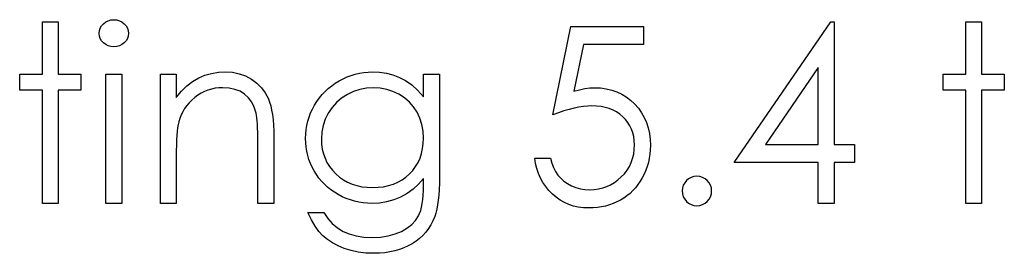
# Model space of a CAD drawing. Header units: inches. Extents: x 7.3 to 43.3, y -43.5 to -20.4.
# Tile 52 of 136: x 25.149 to 25.916, y -32.194 to -32.012. Entities that reach past the tile are written whole.
import ezdxf

# ---------------------------------------------------------------- set-up
doc = ezdxf.new("R2010")
doc.units = ezdxf.units.IN
doc.header["$LTSCALE"] = 0.5
doc.header["$MEASUREMENT"] = 0

msp = doc.modelspace()

# ---------------------------------------------------------------- linework, layer by layer
at = {"color": 7, "linetype": 'Continuous'}
for p, q in [((25.16714, -32.05415), (25.16714, -32.01352)), ((25.16715, -32.01352), (25.17951, -32.01352)), ((25.17951, -32.01352), (25.17951, -32.01352)), ((25.17951, -32.01352), (25.17951, -32.05415)), ((25.21217, -32.01832), (25.21321, -32.0165)), ((25.21321, -32.0165), (25.21468, -32.01487)), ((25.21468, -32.01487), (25.21644, -32.01352)), ((25.21644, -32.01352), (25.2184, -32.01253)), ((25.2184, -32.01253), (25.22047, -32.01195)), ((25.22047, -32.01195), (25.22274, -32.01176)), ((25.22274, -32.01176), (25.22503, -32.01195)), ((25.22503, -32.01195), (25.22715, -32.01253)), ((25.22715, -32.01253), (25.22911, -32.01352)), ((25.22911, -32.01352), (25.23088, -32.01487)), ((25.23088, -32.01487), (25.23237, -32.0165)), ((25.23237, -32.0165), (25.23342, -32.01832)), ((25.56463, -32.08595), (25.57876, -32.01706)), ((25.57876, -32.01706), (25.57876, -32.01706)), ((25.57876, -32.01706), (25.6353, -32.01706)), ((25.6353, -32.01706), (25.6353, -32.03119)), ((25.70596, -32.12305), (25.78118, -32.01352)), ((25.78118, -32.01352), (25.78369, -32.01352)), ((25.78369, -32.01352), (25.78369, -32.01352)), ((25.78369, -32.01352), (25.78369, -32.10892)), ((25.88615, -32.05415), (25.88615, -32.01352)), ((25.88616, -32.01352), (25.89852, -32.01352)), ((25.89852, -32.01352), (25.89852, -32.01352)), ((25.89852, -32.01352), (25.89852, -32.05415)), ((25.21131, -32.02241), (25.21153, -32.02028)), ((25.21153, -32.02448), (25.21131, -32.02241)), ((25.21131, -32.02241), (25.21131, -32.02241)), ((25.21153, -32.02028), (25.21217, -32.01832)), ((25.21217, -32.02641), (25.21153, -32.02448)), ((25.23342, -32.01832), (25.23405, -32.02028)), ((25.23405, -32.02448), (25.23342, -32.02641)), ((25.23405, -32.02028), (25.23428, -32.02241)), ((25.23428, -32.02241), (25.23405, -32.02448)), ((25.23428, -32.02241), (25.23428, -32.02241)), ((25.21321, -32.02821), (25.21217, -32.02641)), ((25.21468, -32.02984), (25.21321, -32.02821)), ((25.21644, -32.03119), (25.21468, -32.02984)), ((25.2184, -32.03218), (25.21644, -32.03119)), ((25.22047, -32.03276), (25.2184, -32.03218)), ((25.22274, -32.03295), (25.22047, -32.03276)), ((25.22503, -32.03276), (25.22274, -32.03295)), ((25.22274, -32.03295), (25.22274, -32.03295)), ((25.22715, -32.03218), (25.22503, -32.03276)), ((25.22911, -32.03119), (25.22715, -32.03218)), ((25.23088, -32.02984), (25.22911, -32.03119)), ((25.23237, -32.02821), (25.23088, -32.02984)), ((25.23342, -32.02641), (25.23237, -32.02821)), ((25.58843, -32.03119), (25.581, -32.06743)), ((25.6353, -32.03119), (25.58843, -32.03119)), ((25.58843, -32.03119), (25.58843, -32.03119)), ((25.6353, -32.03119), (25.6353, -32.03119)), ((25.14948, -32.06652), (25.14948, -32.05415)), ((25.14948, -32.05415), (25.14948, -32.05415)), ((25.14948, -32.05415), (25.16714, -32.05415)), ((25.16714, -32.05415), (25.16714, -32.05415)), ((25.17951, -32.05415), (25.17951, -32.05415)), ((25.17951, -32.05415), (25.19718, -32.05415)), ((25.19718, -32.05415), (25.19718, -32.05415)), ((25.19718, -32.05415), (25.19718, -32.06652)), ((25.21661, -32.05415), (25.22898, -32.05415)), ((25.21661, -32.15485), (25.21661, -32.05415)), ((25.22898, -32.05415), (25.22898, -32.05415)), ((25.22898, -32.05415), (25.22898, -32.15485)), ((25.25901, -32.05415), (25.27137, -32.05415)), ((25.25901, -32.15485), (25.25901, -32.05415)), ((25.27137, -32.05415), (25.27137, -32.05415)), ((25.27137, -32.05415), (25.27137, -32.07232)), ((25.28885, -32.05714), (25.29373, -32.05506)), ((25.29373, -32.05506), (25.29884, -32.05357)), ((25.29884, -32.05357), (25.30417, -32.05269)), ((25.30417, -32.05269), (25.30969, -32.05239)), ((25.30969, -32.05239), (25.30969, -32.05239)), ((25.30969, -32.05239), (25.31526, -32.05275)), ((25.31526, -32.05275), (25.32051, -32.0538)), ((25.32051, -32.0538), (25.32542, -32.05559)), ((25.32542, -32.05559), (25.33, -32.05807)), ((25.40442, -32.05631), (25.4076, -32.05512)), ((25.4076, -32.05512), (25.4108, -32.05413)), ((25.4108, -32.05413), (25.41406, -32.05338)), ((25.41406, -32.05338), (25.41737, -32.05283)), ((25.41737, -32.05283), (25.42071, -32.0525)), ((25.42071, -32.0525), (25.42408, -32.05239)), ((25.42408, -32.05239), (25.42408, -32.05239)), ((25.42408, -32.05239), (25.42962, -32.05266)), ((25.42962, -32.05266), (25.43498, -32.05346)), ((25.43498, -32.05346), (25.44014, -32.05479)), ((25.44014, -32.05479), (25.44511, -32.05667)), ((25.46393, -32.07176), (25.46393, -32.05415)), ((25.46394, -32.05415), (25.4763, -32.05415)), ((25.4763, -32.05415), (25.4763, -32.05415)), ((25.4763, -32.05415), (25.4763, -32.13407)), ((25.77132, -32.04907), (25.73025, -32.10892)), ((25.77133, -32.10892), (25.77132, -32.04907)), ((25.77132, -32.04907), (25.77132, -32.04907)), ((25.86849, -32.06652), (25.86849, -32.05415)), ((25.86849, -32.05415), (25.86849, -32.05415)), ((25.86849, -32.05415), (25.88615, -32.05415)), ((25.88615, -32.05415), (25.88615, -32.05415)), ((25.89852, -32.05415), (25.89852, -32.05415)), ((25.89852, -32.05415), (25.91619, -32.05415)), ((25.91619, -32.05415), (25.91619, -32.05415)), ((25.91619, -32.05415), (25.91619, -32.06652)), ((25.27543, -32.06746), (25.27968, -32.06329)), ((25.27968, -32.06329), (25.28415, -32.05987)), ((25.28415, -32.05987), (25.28885, -32.05714)), ((25.33, -32.05807), (25.33414, -32.06117)), ((25.33414, -32.06117), (25.33773, -32.06475)), ((25.38976, -32.06531), (25.39241, -32.06318)), ((25.39241, -32.06318), (25.39523, -32.06119)), ((25.39523, -32.06119), (25.39821, -32.05937)), ((25.39821, -32.05937), (25.4013, -32.05774)), ((25.4013, -32.05774), (25.40442, -32.05631)), ((25.44511, -32.05667), (25.44994, -32.05921)), ((25.44994, -32.05921), (25.45472, -32.06257)), ((25.45472, -32.06257), (25.45935, -32.06677)), ((25.16714, -32.06652), (25.14948, -32.06652)), ((25.14948, -32.06652), (25.14948, -32.06652)), ((25.16714, -32.15485), (25.16714, -32.06652)), ((25.16714, -32.06652), (25.16714, -32.06652)), ((25.19718, -32.06652), (25.17951, -32.06652)), ((25.17951, -32.06652), (25.17951, -32.06652)), ((25.17951, -32.06652), (25.17951, -32.15485)), ((25.19718, -32.06652), (25.19718, -32.06652)), ((25.27137, -32.07232), (25.27543, -32.06746)), ((25.2883, -32.07063), (25.28587, -32.07243)), ((25.29081, -32.06906), (25.2883, -32.07063)), ((25.2934, -32.06776), (25.29081, -32.06906)), ((25.29608, -32.06666), (25.2934, -32.06776)), ((25.29881, -32.06583), (25.29608, -32.06666)), ((25.30166, -32.06522), (25.29881, -32.06583)), ((25.30455, -32.06486), (25.30166, -32.06522)), ((25.30753, -32.06475), (25.30455, -32.06486)), ((25.31256, -32.06506), (25.30753, -32.06475)), ((25.30753, -32.06475), (25.30753, -32.06475)), ((25.31709, -32.066), (25.31256, -32.06506)), ((25.32112, -32.06754), (25.31709, -32.066)), ((25.32465, -32.06972), (25.32112, -32.06754)), ((25.32766, -32.07251), (25.32465, -32.06972)), ((25.33773, -32.06475), (25.34071, -32.06884)), ((25.34071, -32.06884), (25.34312, -32.07342)), ((25.38281, -32.07265), (25.38496, -32.07005)), ((25.38496, -32.07005), (25.38728, -32.0676)), ((25.38728, -32.0676), (25.38976, -32.06531)), ((25.40462, -32.07003), (25.40014, -32.0729)), ((25.40945, -32.06771), (25.40462, -32.07003)), ((25.41444, -32.06608), (25.40945, -32.06771)), ((25.41966, -32.06508), (25.41444, -32.06608)), ((25.42507, -32.06475), (25.41966, -32.06508)), ((25.43026, -32.06508), (25.42507, -32.06475)), ((25.43528, -32.06602), (25.43026, -32.06508)), ((25.44011, -32.06765), (25.43528, -32.06602)), ((25.44478, -32.06989), (25.44011, -32.06765)), ((25.44911, -32.07268), (25.44478, -32.06989)), ((25.45935, -32.06677), (25.46393, -32.07176)), ((25.581, -32.06743), (25.58539, -32.06627)), ((25.581, -32.06743), (25.581, -32.06743)), ((25.58539, -32.06627), (25.58956, -32.06542)), ((25.58956, -32.06542), (25.5935, -32.06492)), ((25.5935, -32.06492), (25.59723, -32.06475)), ((25.59723, -32.06475), (25.59723, -32.06475)), ((25.59723, -32.06475), (25.60184, -32.06495)), ((25.60184, -32.06495), (25.60626, -32.06555)), ((25.60626, -32.06555), (25.61045, -32.06655)), ((25.61045, -32.06655), (25.61445, -32.06793)), ((25.61445, -32.06793), (25.61824, -32.06969)), ((25.61824, -32.06969), (25.6218, -32.07188)), ((25.88615, -32.06652), (25.86849, -32.06652)), ((25.86849, -32.06652), (25.86849, -32.06652)), ((25.88615, -32.15485), (25.88615, -32.06652)), ((25.88615, -32.06652), (25.88615, -32.06652)), ((25.91619, -32.06652), (25.89852, -32.06652)), ((25.89852, -32.06652), (25.89852, -32.06652)), ((25.89852, -32.06652), (25.89852, -32.15485)), ((25.91619, -32.06652), (25.91619, -32.06652)), ((25.27137, -32.07232), (25.27137, -32.07232)), ((25.27963, -32.07869), (25.27794, -32.08101)), ((25.2815, -32.07648), (25.27963, -32.07869)), ((25.28358, -32.07441), (25.2815, -32.07648)), ((25.28587, -32.07243), (25.28358, -32.07441)), ((25.33014, -32.07591), (25.32766, -32.07251)), ((25.3321, -32.07994), (25.33014, -32.07591)), ((25.34312, -32.07342), (25.34411, -32.07599)), ((25.34411, -32.07599), (25.34496, -32.07891)), ((25.34496, -32.07891), (25.34568, -32.08214)), ((25.37737, -32.08137), (25.379, -32.07833)), ((25.379, -32.07833), (25.38082, -32.07541)), ((25.38082, -32.07541), (25.38281, -32.07265)), ((25.3962, -32.07629), (25.39275, -32.08018)), ((25.40014, -32.0729), (25.3962, -32.07629)), ((25.45289, -32.07593), (25.44911, -32.07268)), ((25.45618, -32.07966), (25.45289, -32.07593)), ((25.46393, -32.07176), (25.46393, -32.07176)), ((25.59179, -32.079), (25.5884, -32.07933)), ((25.59499, -32.07889), (25.59179, -32.079)), ((25.59869, -32.07902), (25.59499, -32.07889)), ((25.59499, -32.07889), (25.59499, -32.07889)), ((25.6218, -32.07188), (25.62517, -32.07444)), ((25.62517, -32.07444), (25.62834, -32.07742)), ((25.62834, -32.07742), (25.63121, -32.08071)), ((25.27521, -32.08598), (25.27413, -32.08866)), ((25.27648, -32.08344), (25.27521, -32.08598)), ((25.27794, -32.08101), (25.27648, -32.08344)), ((25.33351, -32.08457), (25.3321, -32.07994)), ((25.33384, -32.08617), (25.33351, -32.08457)), ((25.33351, -32.08457), (25.33351, -32.08457)), ((25.33414, -32.08816), (25.33384, -32.08617)), ((25.34568, -32.08214), (25.34629, -32.08573)), ((25.34629, -32.08573), (25.34673, -32.08965)), ((25.37478, -32.08758), (25.37596, -32.08443)), ((25.37596, -32.08443), (25.37737, -32.08137)), ((25.38979, -32.08457), (25.38745, -32.08932)), ((25.39275, -32.08018), (25.38979, -32.08457)), ((25.45894, -32.08386), (25.45618, -32.07966)), ((25.46112, -32.08841), (25.45894, -32.08386)), ((25.56902, -32.0843), (25.56463, -32.08595)), ((25.56463, -32.08595), (25.56463, -32.08595)), ((25.57322, -32.08286), (25.56902, -32.0843)), ((25.57727, -32.08165), (25.57322, -32.08286)), ((25.58114, -32.08065), (25.57727, -32.08165)), ((25.58486, -32.07988), (25.58114, -32.08065)), ((25.5884, -32.07933), (25.58486, -32.07988)), ((25.60217, -32.07941), (25.59869, -32.07902)), ((25.60548, -32.08007), (25.60217, -32.07941)), ((25.6086, -32.08098), (25.60548, -32.08007)), ((25.61153, -32.0822), (25.6086, -32.08098)), ((25.61426, -32.08363), (25.61153, -32.0822)), ((25.61683, -32.08535), (25.61426, -32.08363)), ((25.61918, -32.08733), (25.61683, -32.08535)), ((25.63121, -32.08071), (25.63369, -32.08419)), ((25.63369, -32.08419), (25.63582, -32.08791)), ((25.27284, -32.09346), (25.27245, -32.09589)), ((25.27328, -32.09142), (25.27284, -32.09346)), ((25.27413, -32.08866), (25.27328, -32.09142)), ((25.27328, -32.09142), (25.27328, -32.09142)), ((25.33439, -32.09048), (25.33414, -32.08816)), ((25.33461, -32.09316), (25.33439, -32.09048)), ((25.33478, -32.09622), (25.33461, -32.09316)), ((25.34673, -32.08965), (25.34706, -32.0939)), ((25.34706, -32.0939), (25.34728, -32.09851)), ((25.37251, -32.09735), (25.37304, -32.09404)), ((25.37304, -32.09404), (25.37381, -32.09078)), ((25.37381, -32.09078), (25.37478, -32.08758)), ((25.38579, -32.09423), (25.38477, -32.09937)), ((25.38745, -32.08932), (25.38579, -32.09423)), ((25.46269, -32.0933), (25.46112, -32.08841)), ((25.46363, -32.09846), (25.46269, -32.0933)), ((25.6213, -32.08951), (25.61918, -32.08733)), ((25.62315, -32.09186), (25.6213, -32.08951)), ((25.6247, -32.09437), (25.62315, -32.09186)), ((25.63582, -32.08791), (25.63753, -32.09183)), ((25.63753, -32.09183), (25.63888, -32.096)), ((25.27184, -32.10188), (25.27165, -32.10544)), ((25.27212, -32.09868), (25.27184, -32.10188)), ((25.27245, -32.09589), (25.27212, -32.09868)), ((25.33489, -32.09962), (25.33478, -32.09622)), ((25.33494, -32.10337), (25.33489, -32.09962)), ((25.34728, -32.09851), (25.34734, -32.10343)), ((25.37207, -32.10417), (25.37218, -32.10075)), ((25.37218, -32.10075), (25.37251, -32.09735)), ((25.38477, -32.09937), (25.38444, -32.10467)), ((25.46393, -32.10395), (25.46363, -32.09846)), ((25.62597, -32.09705), (25.6247, -32.09437)), ((25.62696, -32.09986), (25.62597, -32.09705)), ((25.62768, -32.10285), (25.62696, -32.09986)), ((25.63888, -32.096), (25.63982, -32.10039)), ((25.63982, -32.10039), (25.6404, -32.105)), ((25.27148, -32.10939), (25.2714, -32.11372)), ((25.27165, -32.10544), (25.27148, -32.10939)), ((25.33497, -32.10748), (25.33494, -32.10337)), ((25.33497, -32.15485), (25.33497, -32.10748)), ((25.33497, -32.10748), (25.33497, -32.10748)), ((25.34734, -32.10343), (25.34734, -32.10343)), ((25.34734, -32.10343), (25.34734, -32.15485)), ((25.37218, -32.10759), (25.37207, -32.10417)), ((25.37207, -32.10417), (25.37207, -32.10417)), ((25.37249, -32.11096), (25.37218, -32.10759)), ((25.38444, -32.10467), (25.38444, -32.10467)), ((25.38444, -32.10467), (25.3846, -32.10867)), ((25.3846, -32.10867), (25.38513, -32.11251)), ((25.46324, -32.11218), (25.46377, -32.10817)), ((25.46377, -32.10817), (25.46393, -32.10395)), ((25.46393, -32.10395), (25.46393, -32.10395)), ((25.62809, -32.10599), (25.62768, -32.10285)), ((25.62806, -32.11298), (25.62823, -32.10931)), ((25.62823, -32.10931), (25.62809, -32.10599)), ((25.62823, -32.10931), (25.62823, -32.10931)), ((25.6404, -32.105), (25.6406, -32.10983)), ((25.73025, -32.10892), (25.73025, -32.10892)), ((25.73025, -32.10892), (25.77132, -32.10892)), ((25.78369, -32.10892), (25.78369, -32.10892)), ((25.78369, -32.10892), (25.79959, -32.10892)), ((25.79959, -32.10892), (25.79959, -32.10892)), ((25.79959, -32.10892), (25.79959, -32.12305)), ((25.2714, -32.11372), (25.27137, -32.11844)), ((25.37301, -32.11425), (25.37249, -32.11096)), ((25.37373, -32.11745), (25.37301, -32.11425)), ((25.38513, -32.11251), (25.38601, -32.11618)), ((25.38601, -32.11618), (25.38723, -32.11963)), ((25.46123, -32.11957), (25.46242, -32.11599)), ((25.46242, -32.11599), (25.46324, -32.11218)), ((25.62679, -32.11982), (25.62759, -32.11648)), ((25.62759, -32.11648), (25.62806, -32.11298)), ((25.64021, -32.11651), (25.63971, -32.11974)), ((25.64048, -32.1132), (25.64021, -32.11651)), ((25.6406, -32.10983), (25.64048, -32.1132)), ((25.6406, -32.10983), (25.6406, -32.10983)), ((25.27137, -32.11844), (25.27137, -32.11844)), ((25.27137, -32.11844), (25.27137, -32.15485)), ((25.37467, -32.12059), (25.37373, -32.11745)), ((25.37583, -32.12366), (25.37467, -32.12059)), ((25.37718, -32.12667), (25.37583, -32.12366)), ((25.38723, -32.11963), (25.38877, -32.12294)), ((25.38877, -32.12294), (25.39068, -32.12606)), ((25.45781, -32.12612), (25.45968, -32.12294)), ((25.45968, -32.12294), (25.46123, -32.11957)), ((25.55122, -32.12371), (25.5505, -32.11952)), ((25.5505, -32.11952), (25.5505, -32.11952)), ((25.5505, -32.11952), (25.56286, -32.11952)), ((25.55221, -32.12772), (25.55122, -32.12371)), ((25.56286, -32.11952), (25.56286, -32.11952)), ((25.56286, -32.11952), (25.56386, -32.12344)), ((25.56386, -32.12344), (25.56513, -32.12694)), ((25.6242, -32.12606), (25.62566, -32.12302)), ((25.62566, -32.12302), (25.62679, -32.11982)), ((25.63902, -32.12291), (25.63814, -32.12601)), ((25.63971, -32.11974), (25.63902, -32.12291)), ((25.77132, -32.12305), (25.70596, -32.12305)), ((25.70596, -32.12305), (25.70596, -32.12305)), ((25.77132, -32.15485), (25.77132, -32.12305)), ((25.77132, -32.12305), (25.77132, -32.12305)), ((25.79959, -32.12305), (25.78369, -32.12305)), ((25.78369, -32.12305), (25.78369, -32.12305)), ((25.78369, -32.12305), (25.78369, -32.15485)), ((25.79959, -32.12305), (25.79959, -32.12305)), ((25.37872, -32.12959), (25.37718, -32.12667)), ((25.38049, -32.13241), (25.37872, -32.12959)), ((25.38242, -32.13509), (25.38049, -32.13241)), ((25.39068, -32.12606), (25.39294, -32.12901)), ((25.39294, -32.12901), (25.39553, -32.13177)), ((25.39553, -32.13177), (25.3984, -32.13429)), ((25.45024, -32.13434), (25.45306, -32.13186)), ((25.45306, -32.13186), (25.4556, -32.1291)), ((25.4556, -32.1291), (25.45781, -32.12612)), ((25.55348, -32.13153), (25.55221, -32.12772)), ((25.55505, -32.13511), (25.55348, -32.13153)), ((25.56513, -32.12694), (25.5667, -32.13009)), ((25.5667, -32.13009), (25.56855, -32.13285)), ((25.61793, -32.13426), (25.62033, -32.13169)), ((25.62033, -32.13169), (25.62243, -32.12896)), ((25.62243, -32.12896), (25.6242, -32.12606)), ((25.63576, -32.13197), (25.6343, -32.13487)), ((25.63706, -32.12901), (25.63576, -32.13197)), ((25.63814, -32.12601), (25.63706, -32.12901)), ((25.38452, -32.1376), (25.38242, -32.13509)), ((25.38678, -32.13997), (25.38452, -32.1376)), ((25.38924, -32.14221), (25.38678, -32.13997)), ((25.3984, -32.13429), (25.4015, -32.13647)), ((25.4015, -32.13647), (25.40481, -32.13829)), ((25.40481, -32.13829), (25.40829, -32.13981)), ((25.40829, -32.13981), (25.41199, -32.14097)), ((25.43675, -32.14099), (25.44044, -32.13983)), ((25.44044, -32.13983), (25.44392, -32.13834)), ((25.44392, -32.13834), (25.44718, -32.13649)), ((25.44718, -32.13649), (25.45024, -32.13434)), ((25.46007, -32.13994), (25.45582, -32.14381)), ((25.46393, -32.13556), (25.46007, -32.13994)), ((25.46393, -32.14077), (25.46393, -32.13556)), ((25.46393, -32.13556), (25.46393, -32.13556)), ((25.47625, -32.13917), (25.47608, -32.14392)), ((25.4763, -32.13407), (25.47625, -32.13917)), ((25.4763, -32.13407), (25.4763, -32.13407)), ((25.55693, -32.13854), (25.55505, -32.13511)), ((25.55908, -32.14174), (25.55693, -32.13854)), ((25.56855, -32.13285), (25.57073, -32.13528)), ((25.57073, -32.13528), (25.57324, -32.13746)), ((25.57324, -32.13746), (25.57609, -32.13942)), ((25.57609, -32.13942), (25.57926, -32.1411)), ((25.60662, -32.14174), (25.60962, -32.14036)), ((25.60962, -32.14036), (25.61252, -32.13862)), ((25.61252, -32.13862), (25.61528, -32.1366)), ((25.61528, -32.1366), (25.61793, -32.13426)), ((25.63088, -32.14022), (25.62897, -32.14265)), ((25.63267, -32.13763), (25.63088, -32.14022)), ((25.6343, -32.13487), (25.63267, -32.13763)), ((25.39186, -32.14428), (25.38924, -32.14221)), ((25.39465, -32.14621), (25.39186, -32.14428)), ((25.3976, -32.148), (25.39465, -32.14621)), ((25.40067, -32.14961), (25.3976, -32.148)), ((25.41199, -32.14097), (25.41591, -32.14182)), ((25.41591, -32.14182), (25.42002, -32.14232)), ((25.42002, -32.14232), (25.42432, -32.14248)), ((25.42432, -32.14248), (25.42869, -32.14232)), ((25.42432, -32.14248), (25.42432, -32.14248)), ((25.42869, -32.14232), (25.43283, -32.14182)), ((25.43283, -32.14182), (25.43675, -32.14099)), ((25.45115, -32.14712), (25.44608, -32.14988)), ((25.45582, -32.14381), (25.45115, -32.14712)), ((25.46369, -32.1485), (25.46388, -32.14478)), ((25.46388, -32.14478), (25.46393, -32.14077)), ((25.46393, -32.14077), (25.46393, -32.14077)), ((25.47608, -32.14392), (25.47578, -32.14831)), ((25.56151, -32.14475), (25.55908, -32.14174)), ((25.56424, -32.14756), (25.56151, -32.14475)), ((25.5672, -32.1501), (25.56424, -32.14756)), ((25.57926, -32.1411), (25.58263, -32.14248)), ((25.58263, -32.14248), (25.58611, -32.14345)), ((25.58611, -32.14345), (25.58964, -32.14406)), ((25.58964, -32.14406), (25.59326, -32.14425)), ((25.59326, -32.14425), (25.59679, -32.14409)), ((25.59326, -32.14425), (25.59326, -32.14425)), ((25.59679, -32.14409), (25.60018, -32.14362)), ((25.60018, -32.14362), (25.60347, -32.14284)), ((25.60347, -32.14284), (25.60662, -32.14174)), ((25.62472, -32.14701), (25.62238, -32.14894)), ((25.62693, -32.14491), (25.62472, -32.14701)), ((25.62897, -32.14265), (25.62693, -32.14491)), ((25.17951, -32.15485), (25.16714, -32.15485)), ((25.16714, -32.15485), (25.16714, -32.15485)), ((25.17951, -32.15485), (25.17951, -32.15485)), ((25.22898, -32.15485), (25.21661, -32.15485)), ((25.21661, -32.15485), (25.21661, -32.15485)), ((25.22898, -32.15485), (25.22898, -32.15485)), ((25.27137, -32.15485), (25.25901, -32.15485)), ((25.25901, -32.15485), (25.25901, -32.15485)), ((25.27137, -32.15485), (25.27137, -32.15485)), ((25.34734, -32.15485), (25.33497, -32.15485)), ((25.33497, -32.15485), (25.33497, -32.15485)), ((25.34734, -32.15485), (25.34734, -32.15485)), ((25.40381, -32.15099), (25.40067, -32.14961)), ((25.40699, -32.15217), (25.40381, -32.15099)), ((25.41022, -32.15314), (25.40699, -32.15217)), ((25.4135, -32.15388), (25.41022, -32.15314)), ((25.41684, -32.15441), (25.4135, -32.15388)), ((25.42024, -32.15474), (25.41684, -32.15441)), ((25.42369, -32.15485), (25.42024, -32.15474)), ((25.42954, -32.15455), (25.42369, -32.15485)), ((25.42369, -32.15485), (25.42369, -32.15485)), ((25.4352, -32.15361), (25.42954, -32.15455)), ((25.44072, -32.15206), (25.4352, -32.15361)), ((25.44608, -32.14988), (25.44072, -32.15206)), ((25.46239, -32.15789), (25.46294, -32.15504)), ((25.46294, -32.15504), (25.46338, -32.15192)), ((25.46338, -32.15192), (25.46369, -32.1485)), ((25.47539, -32.15234), (25.47487, -32.15604)), ((25.47578, -32.14831), (25.47539, -32.15234)), ((25.57035, -32.15228), (25.5672, -32.1501)), ((25.57363, -32.15416), (25.57035, -32.15228)), ((25.57708, -32.15568), (25.57363, -32.15416)), ((25.5807, -32.15687), (25.57708, -32.15568)), ((25.61172, -32.15496), (25.6088, -32.15601)), ((25.61457, -32.15375), (25.61172, -32.15496)), ((25.6173, -32.15231), (25.61457, -32.15375)), ((25.61992, -32.15071), (25.6173, -32.15231)), ((25.62238, -32.14894), (25.61992, -32.15071)), ((25.78369, -32.15485), (25.77132, -32.15485)), ((25.77132, -32.15485), (25.77132, -32.15485)), ((25.78369, -32.15485), (25.78369, -32.15485)), ((25.89852, -32.15485), (25.88615, -32.15485)), ((25.88615, -32.15485), (25.88615, -32.15485)), ((25.89852, -32.15485), (25.89852, -32.15485)), ((25.3766, -32.16755), (25.37384, -32.16192)), ((25.37384, -32.16192), (25.37384, -32.16192)), ((25.37384, -32.16192), (25.3862, -32.16192)), ((25.3862, -32.16192), (25.3862, -32.16192)), ((25.3862, -32.16192), (25.38932, -32.16655)), ((25.45999, -32.16462), (25.46093, -32.16266)), ((25.46093, -32.16266), (25.46173, -32.16043)), ((25.46173, -32.16043), (25.46239, -32.15789)), ((25.47349, -32.16233), (25.47263, -32.16495)), ((25.47423, -32.15935), (25.47349, -32.16233)), ((25.47487, -32.15604), (25.47423, -32.15935)), ((25.58448, -32.15769), (25.5807, -32.15687)), ((25.58843, -32.15822), (25.58448, -32.15769)), ((25.59254, -32.15838), (25.58843, -32.15822)), ((25.59599, -32.1583), (25.59254, -32.15838)), ((25.59254, -32.15838), (25.59254, -32.15838)), ((25.59936, -32.158), (25.59599, -32.1583)), ((25.60261, -32.15753), (25.59936, -32.158)), ((25.60576, -32.15687), (25.60261, -32.15753)), ((25.6088, -32.15601), (25.60576, -32.15687)), ((25.3795, -32.17246), (25.3766, -32.16755)), ((25.38932, -32.16655), (25.39288, -32.17053)), ((25.39288, -32.17053), (25.39686, -32.1739)), ((25.45472, -32.17122), (25.45767, -32.16807)), ((25.45767, -32.16807), (25.45999, -32.16462)), ((25.47125, -32.16832), (25.46965, -32.17147)), ((25.47263, -32.16495), (25.47125, -32.16832)), ((25.47263, -32.16495), (25.47263, -32.16495)), ((25.38251, -32.17663), (25.3795, -32.17246)), ((25.38565, -32.18011), (25.38251, -32.17663)), ((25.39686, -32.1739), (25.40125, -32.1766)), ((25.40125, -32.1766), (25.40613, -32.17867)), ((25.40613, -32.17867), (25.41157, -32.18016)), ((25.43647, -32.18016), (25.44188, -32.17867)), ((25.44188, -32.17867), (25.44677, -32.1766)), ((25.44677, -32.1766), (25.45107, -32.17406)), ((25.45107, -32.17406), (25.45472, -32.17122)), ((25.46576, -32.17718), (25.46344, -32.17975)), ((25.46783, -32.17442), (25.46576, -32.17718)), ((25.46965, -32.17147), (25.46783, -32.17442)), ((25.3891, -32.18306), (25.38565, -32.18011)), ((25.39299, -32.18568), (25.3891, -32.18306)), ((25.39738, -32.188), (25.39299, -32.18568)), ((25.41157, -32.18016), (25.41753, -32.18105)), ((25.41753, -32.18105), (25.42408, -32.18135)), ((25.42408, -32.18135), (25.43053, -32.18105)), ((25.42408, -32.18135), (25.42408, -32.18135)), ((25.43053, -32.18105), (25.43647, -32.18016)), ((25.45516, -32.18626), (25.45198, -32.188)), ((25.45817, -32.1843), (25.45516, -32.18626)), ((25.46093, -32.18212), (25.45817, -32.1843)), ((25.46344, -32.17975), (25.46093, -32.18212)), ((25.40224, -32.19002), (25.39738, -32.188)), ((25.40751, -32.19165), (25.40224, -32.19002)), ((25.41312, -32.19278), (25.40751, -32.19165)), ((25.41902, -32.1935), (25.41312, -32.19278)), ((25.42526, -32.19372), (25.41902, -32.1935)), ((25.42954, -32.19361), (25.42526, -32.19372)), ((25.42526, -32.19372), (25.42526, -32.19372)), ((25.43368, -32.19325), (25.42954, -32.19361)), ((25.43766, -32.19267), (25.43368, -32.19325)), ((25.44147, -32.19184), (25.43766, -32.19267)), ((25.44514, -32.19082), (25.44147, -32.19184)), ((25.44864, -32.18952), (25.44514, -32.19082)), ((25.45198, -32.188), (25.44864, -32.18952))]:
    msp.add_line(p, q, dxfattribs=at)
msp.add_arc((25.67681, -32.14513), 0.01148, 90.02088, 89.97912, dxfattribs=at)

doc.saveas('drawing.dxf')
